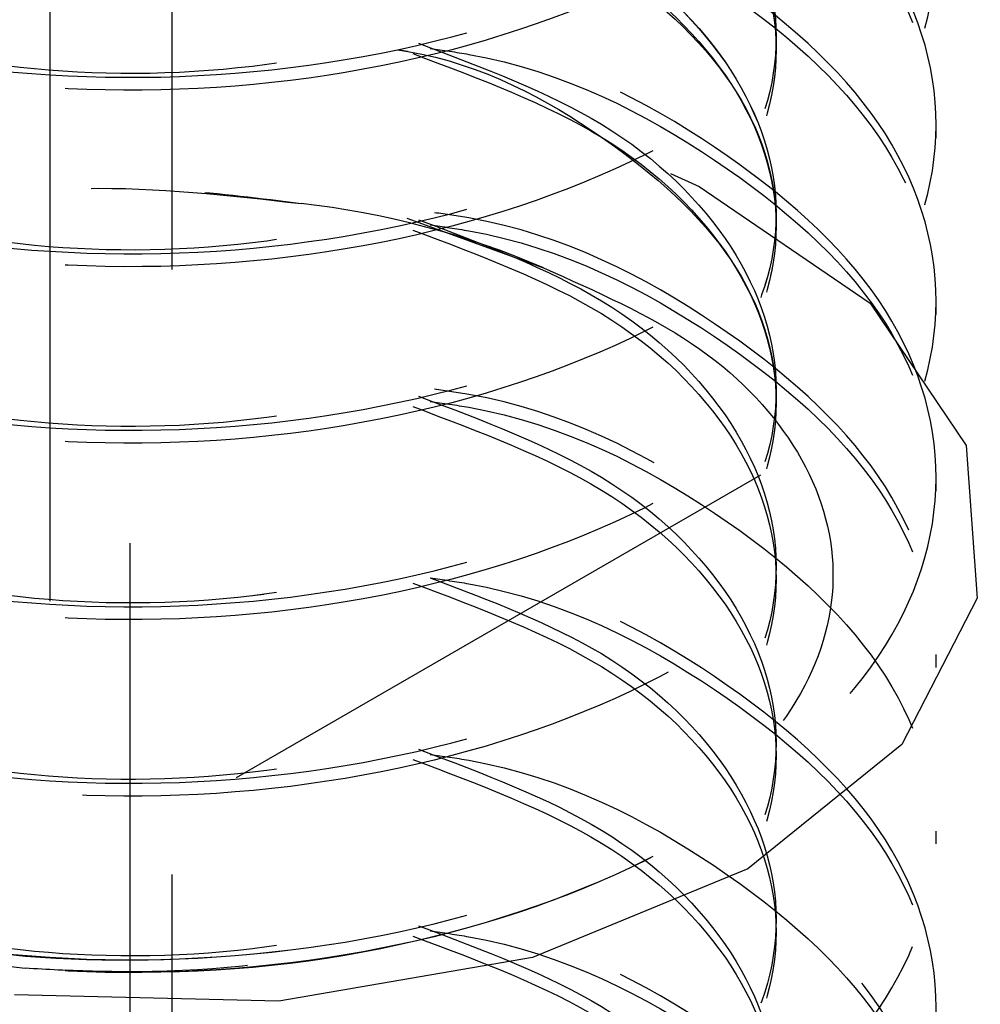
# Model space of a CAD drawing. Header units: inches. Extents: x 1907 to 2452, y -210 to -54.
# Tile 255 of 256: x 1998.579 to 1998.738, y -195.734 to -195.572. Entities that reach past the tile are written whole.
import ezdxf

# ---------------------------------------------------------------- set-up
doc = ezdxf.new("R2010")
doc.units = ezdxf.units.IN
doc.header["$LTSCALE"] = 0.5
doc.header["$MEASUREMENT"] = 0
doc.linetypes.add('HIDDEN', pattern=[0.22499999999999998, 0.15, -0.075])
doc.layers.add('SID-M-H', color=4, linetype='HIDDEN')

msp = doc.modelspace()

# ---------------------------------------------------------------- linework, layer by layer
at = {"layer": 'SID-M-H'}
for p, q in [((1998.6044867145, -196.0130170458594), (1998.6044867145, -193.9716650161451)), ((1999.394480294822, -195.247041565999), (1997.980266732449, -196.0634496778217)), ((1998.597554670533, -195.7582634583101), (1998.597554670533, -195.3499930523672)), ((1998.584296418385, -195.3678519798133), (1998.584296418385, -198.1236772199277)), ((1998.730665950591, -195.5912908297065), (1998.730665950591, -195.5891644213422)), ((1998.686808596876, -195.5971436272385), (1998.691502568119, -195.5993348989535)), ((1998.691502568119, -195.5993348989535), (1998.719759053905, -195.6185945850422)), ((1998.643229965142, -195.6045468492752), (1998.665792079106, -195.6127423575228)), ((1998.719759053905, -195.6185945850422), (1998.735651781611, -195.6421072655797)), ((1998.730665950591, -195.6204530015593), (1998.730665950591, -195.618326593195)), ((1998.735651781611, -195.6421072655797), (1998.737458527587, -195.6673249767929)), ((1998.730665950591, -195.6496151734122), (1998.730665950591, -195.6474887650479)), ((1998.737458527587, -195.6673249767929), (1998.724983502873, -195.691514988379)), ((1998.730665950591, -195.678777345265), (1998.730665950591, -195.6766509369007)), ((1998.724983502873, -195.691514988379), (1998.699578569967, -195.7120559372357)), ((1998.730665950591, -195.7079395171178), (1998.730665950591, -195.7058131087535)), ((1998.699578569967, -195.7120559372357), (1998.663996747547, -195.7267218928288)), ((1998.663996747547, -195.7267218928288), (1998.622093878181, -195.733923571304)), ((1998.622093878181, -195.733923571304), (1998.578410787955, -195.732880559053))]:
    msp.add_line(p, q, dxfattribs=at)
for centre, radius, start, end in [((1998.610139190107, -195.7418205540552), 0.1405646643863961, 66.67640157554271, 83.61584744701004), ((1998.599993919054, -195.5513563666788), 0.1782348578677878, 246.6764015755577, 263.6158474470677), ((1998.442875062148, -196.0567940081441), 0.3362235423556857, 62.60967223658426, 117.3903277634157)]:
    msp.add_arc(centre, radius, start, end, dxfattribs=at)
for points, knots in [([(1998.55029525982, -195.4576267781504), (1998.538642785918, -195.4609373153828), (1998.512678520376, -195.4683139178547), (1998.487341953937, -195.4899256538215), (1998.477366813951, -195.5162113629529), (1998.487186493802, -195.5427828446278), (1998.514973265, -195.5649642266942), (1998.556586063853, -195.5791956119), (1998.605665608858, -195.5830080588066), (1998.654747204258, -195.5755486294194), (1998.696353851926, -195.5576805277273), (1998.724163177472, -195.5318213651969), (1998.733898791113, -195.5017260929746), (1998.724237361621, -195.471341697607), (1998.696057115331, -195.4463499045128), (1998.667661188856, -195.4314809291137), (1998.649709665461, -195.4289402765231), (1998.647797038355, -195.4286695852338)], [0, 0, 0, 0, 0.0584340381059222, 0.1302038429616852, 0.201973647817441, 0.2737434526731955, 0.3455132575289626, 0.4172830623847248, 0.4890528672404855, 0.5608226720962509, 0.6325924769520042, 0.7043622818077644, 0.7761320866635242, 0.847901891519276, 0.9196716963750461, 0.9914415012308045, 1, 1, 1, 1]), ([(1998.644227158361, -195.4302500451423), (1998.647346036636, -195.4306734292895), (1998.666551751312, -195.4332805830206), (1998.696101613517, -195.4483963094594), (1998.724225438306, -195.4734895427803), (1998.733901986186, -195.5038467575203), (1998.724162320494, -195.5339493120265), (1998.696354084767, -195.5598065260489), (1998.654747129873, -195.5776751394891), (1998.605665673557, -195.5851344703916), (1998.556585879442, -195.581321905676), (1998.514973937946, -195.5670910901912), (1998.48718398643, -195.5449075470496), (1998.477376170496, -195.5183441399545), (1998.487307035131, -195.4920282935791), (1998.513508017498, -195.4699235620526), (1998.540664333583, -195.4622769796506), (1998.553471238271, -195.4586708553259)], [0, 0, 0, 0, 0.01376348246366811, 0.08475403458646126, 0.1557445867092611, 0.2267351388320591, 0.297725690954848, 0.3687162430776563, 0.4397067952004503, 0.5106973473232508, 0.5816878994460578, 0.6526784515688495, 0.7236690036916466, 0.794659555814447, 0.8656501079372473, 0.9366406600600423, 1, 1, 1, 1]), ([(1998.647086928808, -195.4306873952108), (1998.649239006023, -195.4309893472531), (1998.667440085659, -195.4335430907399), (1998.696066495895, -195.4484594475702), (1998.724234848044, -195.4734726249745), (1998.733899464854, -195.5038512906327), (1998.724162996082, -195.5339480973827), (1998.696353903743, -195.5598068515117), (1998.654747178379, -195.5776750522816), (1998.60566566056, -195.5851344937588), (1998.556585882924, -195.5813218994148), (1998.514973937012, -195.5670910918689), (1998.48718398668, -195.5449075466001), (1998.477376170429, -195.5183441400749), (1998.487307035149, -195.4920282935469), (1998.513508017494, -195.4699235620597), (1998.540664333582, -195.4622769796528), (1998.553471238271, -195.4586708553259)], [0, 0, 0, 0, 0.00955999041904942, 0.0808531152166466, 0.1521462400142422, 0.223439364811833, 0.2947324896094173, 0.3660256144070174, 0.4373187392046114, 0.5086118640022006, 0.579904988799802, 0.6511981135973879, 0.7224912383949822, 0.7937843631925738, 0.8650774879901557, 0.9363706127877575, 1, 1, 1, 1]), ([(1998.55029525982, -195.4867889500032), (1998.538642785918, -195.4900994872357), (1998.512678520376, -195.4974760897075), (1998.487341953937, -195.5190878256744), (1998.477366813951, -195.5453735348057), (1998.487186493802, -195.5719450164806), (1998.514973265, -195.594126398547), (1998.556586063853, -195.6083577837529), (1998.605665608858, -195.6121702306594), (1998.654747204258, -195.6047108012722), (1998.696353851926, -195.5868426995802), (1998.724163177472, -195.5609835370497), (1998.733898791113, -195.5308882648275), (1998.724237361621, -195.5005038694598), (1998.696057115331, -195.4755120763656), (1998.667661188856, -195.4606431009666), (1998.649709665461, -195.4581024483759), (1998.647797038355, -195.4578317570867)], [0, 0, 0, 0, 0.05843403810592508, 0.1302038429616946, 0.201973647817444, 0.2737434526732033, 0.3455132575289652, 0.4172830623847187, 0.4890528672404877, 0.5608226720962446, 0.6325924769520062, 0.704362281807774, 0.7761320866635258, 0.8479018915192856, 0.9196716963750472, 0.9914415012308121, 1, 1, 1, 1]), ([(1998.645163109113, -195.4589978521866), (1998.655870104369, -195.4630225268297), (1998.677912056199, -195.471307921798), (1998.699026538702, -195.4922008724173), (1998.706836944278, -195.5162295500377), (1998.699107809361, -195.5404348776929), (1998.677189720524, -195.5611909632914), (1998.6443730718, -195.5756740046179), (1998.605665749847, -195.5819403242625), (1998.566959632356, -195.5793197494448), (1998.534139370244, -195.5684796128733), (1998.512234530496, -195.5513777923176), (1998.504456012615, -195.5307841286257), (1998.512450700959, -195.5105261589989), (1998.530350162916, -195.4949604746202), (1998.547997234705, -195.4899841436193), (1998.55446593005, -195.4881600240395)], [0, 0, 0, 0, 0.06984989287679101, 0.1437964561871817, 0.2177430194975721, 0.2916895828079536, 0.3656361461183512, 0.4395827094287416, 0.5135292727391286, 0.5874758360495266, 0.6614223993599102, 0.7353689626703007, 0.8093155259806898, 0.8832620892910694, 0.9572086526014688, 1, 1, 1, 1]), ([(1998.647086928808, -195.4598495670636), (1998.649239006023, -195.460151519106), (1998.66744008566, -195.4627052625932), (1998.696066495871, -195.4776216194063), (1998.724234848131, -195.5026347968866), (1998.733899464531, -195.5330134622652), (1998.72416299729, -195.5631102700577), (1998.696353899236, -195.5889690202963), (1998.654747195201, -195.6068372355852), (1998.605665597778, -195.6142966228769), (1998.55658611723, -195.6104842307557), (1998.514973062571, -195.5962526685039), (1998.487187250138, -195.574071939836), (1998.477363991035, -195.547498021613), (1998.487352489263, -195.5212214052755), (1998.512442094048, -195.4997491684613), (1998.538067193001, -195.4924493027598), (1998.549391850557, -195.4892232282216)], [0, 0, 0, 0, 0.009629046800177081, 0.08143715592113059, 0.1532452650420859, 0.2250533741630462, 0.2968614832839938, 0.3686695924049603, 0.4404777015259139, 0.5122858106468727, 0.5840939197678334, 0.6559020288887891, 0.7277101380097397, 0.7995182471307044, 0.8713263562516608, 0.943134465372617, 1, 1, 1, 1]), ([(1998.647086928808, -195.4598495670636), (1998.649239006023, -195.4601515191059), (1998.667440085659, -195.4627052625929), (1998.69606649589, -195.4776216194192), (1998.724234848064, -195.5026347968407), (1998.733899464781, -195.533013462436), (1998.724162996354, -195.5631102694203), (1998.69635390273, -195.5889690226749), (1998.65474718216, -195.6068372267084), (1998.605665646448, -195.6142966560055), (1998.556585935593, -195.6104841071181), (1998.514973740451, -195.5962531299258), (1998.487184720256, -195.5740702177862), (1998.477373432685, -195.5475044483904), (1998.487317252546, -195.5211974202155), (1998.51325766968, -195.4992420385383), (1998.540053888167, -195.4916770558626), (1998.55251170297, -195.4881600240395)], [0, 0, 0, 0, 0.009576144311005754, 0.0809897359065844, 0.1524033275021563, 0.2238169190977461, 0.2952305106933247, 0.3666441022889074, 0.4380576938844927, 0.5094712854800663, 0.5808848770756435, 0.6522984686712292, 0.7237120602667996, 0.795125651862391, 0.866539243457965, 0.9379528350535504, 1, 1, 1, 1]), ([(1998.641682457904, -195.4600610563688), (1998.642253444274, -195.4601515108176), (1998.655429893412, -195.4622388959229), (1998.676914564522, -195.4740558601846), (1998.699180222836, -195.4940471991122), (1998.70682244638, -195.5184616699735), (1998.699012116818, -195.5424185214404), (1998.678412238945, -195.5629598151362), (1998.657092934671, -195.5710144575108), (1998.647086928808, -195.574794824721)], [0, 0, 0, 0, 0.007638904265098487, 0.1762802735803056, 0.3449216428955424, 0.5135630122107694, 0.6822043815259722, 0.8508457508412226, 1, 1, 1, 1]), ([(1998.644227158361, -195.4607098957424), (1998.655276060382, -195.4648534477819), (1998.6776703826, -195.4732517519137), (1998.699027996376, -195.494312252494), (1998.706863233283, -195.5183906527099), (1998.699001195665, -195.542437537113), (1998.678414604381, -195.5629556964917), (1998.657093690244, -195.5710131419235), (1998.647086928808, -195.574794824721)], [0, 0, 0, 0, 0.1662363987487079, 0.3369340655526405, 0.5076317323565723, 0.6783293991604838, 0.8490270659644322, 1, 1, 1, 1]), ([(1998.55029525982, -195.515951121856), (1998.538642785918, -195.5192616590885), (1998.512678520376, -195.5266382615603), (1998.487341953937, -195.5482499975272), (1998.477366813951, -195.5745357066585), (1998.487186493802, -195.6011071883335), (1998.514973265, -195.6232885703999), (1998.556586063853, -195.6375199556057), (1998.605665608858, -195.6413324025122), (1998.654747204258, -195.633872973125), (1998.696353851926, -195.616004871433), (1998.724163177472, -195.5901457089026), (1998.733898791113, -195.5600504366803), (1998.724237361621, -195.5296660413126), (1998.696057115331, -195.5046742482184), (1998.667661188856, -195.4898052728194), (1998.649709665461, -195.4872646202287), (1998.647797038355, -195.4869939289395)], [0, 0, 0, 0, 0.05843403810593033, 0.1302038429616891, 0.2019736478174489, 0.2737434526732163, 0.3455132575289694, 0.4172830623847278, 0.4890528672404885, 0.5608226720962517, 0.6325924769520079, 0.704362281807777, 0.7761320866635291, 0.8479018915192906, 0.919671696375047, 0.9914415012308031, 1, 1, 1, 1]), ([(1998.645163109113, -195.4881600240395), (1998.655870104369, -195.4921846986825), (1998.677912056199, -195.5004700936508), (1998.699026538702, -195.5213630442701), (1998.706836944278, -195.5453917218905), (1998.699107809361, -195.5695970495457), (1998.677189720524, -195.5903531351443), (1998.6443730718, -195.6048361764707), (1998.605665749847, -195.6111024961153), (1998.566959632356, -195.6084819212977), (1998.534139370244, -195.5976417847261), (1998.512234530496, -195.5805399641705), (1998.504456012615, -195.5599463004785), (1998.512450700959, -195.5396883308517), (1998.530350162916, -195.524122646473), (1998.547997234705, -195.5191463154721), (1998.55446593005, -195.5173221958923)], [0, 0, 0, 0, 0.06984989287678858, 0.1437964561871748, 0.2177430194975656, 0.2916895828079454, 0.3656361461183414, 0.4395827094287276, 0.5135292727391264, 0.5874758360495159, 0.6614223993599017, 0.7353689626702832, 0.8093155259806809, 0.8832620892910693, 0.9572086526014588, 1, 1, 1, 1]), ([(1998.647086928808, -195.4890117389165), (1998.649239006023, -195.4893136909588), (1998.66744008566, -195.491867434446), (1998.696066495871, -195.5067837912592), (1998.724234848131, -195.5317969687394), (1998.73389946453, -195.562175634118), (1998.72416299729, -195.5922724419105), (1998.696353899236, -195.6181311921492), (1998.654747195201, -195.635999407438), (1998.605665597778, -195.6434587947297), (1998.55658611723, -195.6396464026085), (1998.514973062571, -195.6254148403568), (1998.487187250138, -195.6032341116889), (1998.477363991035, -195.5766601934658), (1998.487352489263, -195.5503835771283), (1998.512442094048, -195.5289113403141), (1998.538067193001, -195.5216114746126), (1998.549391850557, -195.5183854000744)], [0, 0, 0, 0, 0.009629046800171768, 0.08143715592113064, 0.1532452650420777, 0.2250533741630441, 0.2968614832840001, 0.3686695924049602, 0.4404777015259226, 0.512285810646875, 0.5840939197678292, 0.655902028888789, 0.7277101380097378, 0.7995182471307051, 0.8713263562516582, 0.9431344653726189, 1, 1, 1, 1]), ([(1998.647086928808, -195.4890117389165), (1998.649239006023, -195.4893136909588), (1998.667440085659, -195.4918674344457), (1998.69606649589, -195.5067837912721), (1998.724234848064, -195.5317969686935), (1998.733899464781, -195.5621756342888), (1998.724162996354, -195.5922724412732), (1998.69635390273, -195.6181311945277), (1998.65474718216, -195.6359993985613), (1998.605665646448, -195.6434588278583), (1998.556585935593, -195.6396462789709), (1998.514973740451, -195.6254153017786), (1998.487184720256, -195.603232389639), (1998.477373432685, -195.5766666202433), (1998.487317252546, -195.5503595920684), (1998.51325766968, -195.5284042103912), (1998.540053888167, -195.5208392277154), (1998.55251170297, -195.5173221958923)], [0, 0, 0, 0, 0.009576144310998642, 0.08098973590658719, 0.1524033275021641, 0.2238169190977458, 0.2952305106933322, 0.3666441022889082, 0.4380576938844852, 0.5094712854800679, 0.5808848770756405, 0.6522984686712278, 0.7237120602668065, 0.7951256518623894, 0.8665392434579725, 0.937952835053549, 1, 1, 1, 1]), ([(1998.641682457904, -195.4892232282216), (1998.642253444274, -195.4893136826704), (1998.655429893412, -195.4914010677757), (1998.676914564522, -195.5032180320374), (1998.699180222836, -195.523209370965), (1998.70682244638, -195.5476238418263), (1998.699012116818, -195.5715806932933), (1998.678412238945, -195.592121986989), (1998.657092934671, -195.6001766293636), (1998.647086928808, -195.6039569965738)], [0, 0, 0, 0, 0.007638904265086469, 0.1762802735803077, 0.3449216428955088, 0.5135630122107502, 0.682204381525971, 0.8508457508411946, 1, 1, 1, 1]), ([(1998.644227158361, -195.4898720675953), (1998.655276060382, -195.4940156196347), (1998.6776703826, -195.5024139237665), (1998.699027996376, -195.5234744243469), (1998.706863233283, -195.5475528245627), (1998.699001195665, -195.5715997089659), (1998.678414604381, -195.5921178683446), (1998.657093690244, -195.6001753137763), (1998.647086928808, -195.6039569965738)], [0, 0, 0, 0, 0.1662363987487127, 0.3369340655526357, 0.5076317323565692, 0.6783293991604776, 0.8490270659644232, 1, 1, 1, 1]), ([(1998.55029525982, -195.5451132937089), (1998.538642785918, -195.5484238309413), (1998.512678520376, -195.5558004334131), (1998.487341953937, -195.57741216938), (1998.477366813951, -195.6036978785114), (1998.487186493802, -195.6302693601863), (1998.514973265, -195.6524507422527), (1998.556586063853, -195.6666821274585), (1998.605665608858, -195.6704945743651), (1998.654747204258, -195.6630351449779), (1998.696353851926, -195.6451670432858), (1998.724163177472, -195.6193078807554), (1998.733898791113, -195.5892126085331), (1998.724237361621, -195.5588282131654), (1998.696057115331, -195.5338364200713), (1998.667661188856, -195.5189674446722), (1998.649709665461, -195.5164267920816), (1998.647797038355, -195.5161561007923)], [0, 0, 0, 0, 0.05843403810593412, 0.1302038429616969, 0.2019736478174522, 0.2737434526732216, 0.3455132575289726, 0.4172830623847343, 0.4890528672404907, 0.5608226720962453, 0.6325924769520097, 0.7043622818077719, 0.7761320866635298, 0.8479018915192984, 0.9196716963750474, 0.9914415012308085, 1, 1, 1, 1]), ([(1998.647086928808, -195.5181739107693), (1998.649239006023, -195.5184758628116), (1998.667440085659, -195.5210296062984), (1998.696066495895, -195.5359459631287), (1998.724234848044, -195.560959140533), (1998.733899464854, -195.5913378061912), (1998.724162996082, -195.6214346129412), (1998.696353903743, -195.6472933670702), (1998.654747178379, -195.6651615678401), (1998.60566566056, -195.6726210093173), (1998.556585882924, -195.6688084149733), (1998.514973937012, -195.6545776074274), (1998.48718398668, -195.6323940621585), (1998.477376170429, -195.6058306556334), (1998.487307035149, -195.5795148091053), (1998.513508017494, -195.5574100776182), (1998.540664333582, -195.5497634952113), (1998.553471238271, -195.5461573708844)], [0, 0, 0, 0, 0.00955999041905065, 0.08085311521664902, 0.1521462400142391, 0.2234393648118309, 0.2947324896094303, 0.3660256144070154, 0.4373187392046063, 0.5086118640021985, 0.5799049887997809, 0.6511981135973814, 0.7224912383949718, 0.7937843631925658, 0.8650774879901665, 0.9363706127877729, 1, 1, 1, 1]), ([(1998.645163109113, -195.5173221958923), (1998.655870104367, -195.5213468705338), (1998.677912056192, -195.5296322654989), (1998.699026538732, -195.5505252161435), (1998.706836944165, -195.5745538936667), (1998.699107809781, -195.5987592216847), (1998.677189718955, -195.619515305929), (1998.644373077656, -195.6339983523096), (1998.605665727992, -195.6402646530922), (1998.566959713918, -195.6376441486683), (1998.534139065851, -195.6268037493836), (1998.512235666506, -195.6097029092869), (1998.504451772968, -195.5891055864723), (1998.512466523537, -195.5688612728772), (1998.530086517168, -195.5534400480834), (1998.547359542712, -195.5485437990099), (1998.553471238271, -195.5468113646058)], [0, 0, 0, 0, 0.07001090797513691, 0.1441279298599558, 0.2182449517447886, 0.2923619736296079, 0.3664789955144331, 0.4405960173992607, 0.5147130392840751, 0.588830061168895, 0.662947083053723, 0.7370641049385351, 0.8111811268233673, 0.8852981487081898, 0.9594151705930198, 0.9999999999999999, 0.9999999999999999, 0.9999999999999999, 0.9999999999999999]), ([(1998.645163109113, -195.5173221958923), (1998.655870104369, -195.5213468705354), (1998.677912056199, -195.5296322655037), (1998.699026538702, -195.550525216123), (1998.706836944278, -195.5745538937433), (1998.699107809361, -195.5987592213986), (1998.677189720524, -195.6195153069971), (1998.6443730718, -195.6339983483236), (1998.605665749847, -195.6402646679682), (1998.566959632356, -195.6376440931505), (1998.534139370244, -195.626803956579), (1998.512234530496, -195.6097021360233), (1998.504456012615, -195.5891084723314), (1998.512450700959, -195.5688505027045), (1998.530350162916, -195.5532848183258), (1998.547997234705, -195.5483084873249), (1998.55446593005, -195.5464843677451)], [0, 0, 0, 0, 0.06984989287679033, 0.1437964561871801, 0.2177430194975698, 0.2916895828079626, 0.3656361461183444, 0.4395827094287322, 0.5135292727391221, 0.587475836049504, 0.6614223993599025, 0.7353689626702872, 0.8093155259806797, 0.8832620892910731, 0.9572086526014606, 1, 1, 1, 1]), ([(1998.641682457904, -195.5183854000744), (1998.642253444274, -195.5184758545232), (1998.655429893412, -195.5205632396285), (1998.676914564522, -195.5323802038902), (1998.699180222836, -195.5523715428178), (1998.70682244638, -195.5767860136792), (1998.699012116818, -195.6007428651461), (1998.678412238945, -195.6212841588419), (1998.657092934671, -195.6293388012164), (1998.647086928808, -195.6331191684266)], [0, 0, 0, 0, 0.007638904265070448, 0.1762802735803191, 0.344921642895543, 0.5135630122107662, 0.6822043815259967, 0.8508457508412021, 1, 1, 1, 1]), ([(1998.644227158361, -195.5190342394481), (1998.655276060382, -195.5231777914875), (1998.6776703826, -195.5315760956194), (1998.699027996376, -195.5526365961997), (1998.706863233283, -195.5767149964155), (1998.699001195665, -195.6007618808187), (1998.678414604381, -195.6212800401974), (1998.657093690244, -195.6293374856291), (1998.647086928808, -195.6331191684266)], [0, 0, 0, 0, 0.1662363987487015, 0.3369340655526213, 0.5076317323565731, 0.6783293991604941, 0.8490270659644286, 1, 1, 1, 1]), ([(1998.55029525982, -195.5742754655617), (1998.538642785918, -195.5775860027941), (1998.512678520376, -195.584962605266), (1998.487341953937, -195.6065743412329), (1998.477366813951, -195.6328600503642), (1998.487186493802, -195.6594315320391), (1998.514973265, -195.6816129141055), (1998.556586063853, -195.6958442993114), (1998.605665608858, -195.6996567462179), (1998.654747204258, -195.6921973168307), (1998.696353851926, -195.6743292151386), (1998.724163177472, -195.6484700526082), (1998.733898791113, -195.6183747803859), (1998.724237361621, -195.5879903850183), (1998.696057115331, -195.5629985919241), (1998.667661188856, -195.548129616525), (1998.649709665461, -195.5455889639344), (1998.647797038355, -195.5453182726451)], [0, 0, 0, 0, 0.05843403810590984, 0.1302038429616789, 0.2019736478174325, 0.2737434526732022, 0.3455132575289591, 0.4172830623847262, 0.4890528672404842, 0.5608226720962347, 0.6325924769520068, 0.7043622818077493, 0.7761320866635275, 0.8479018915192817, 0.919671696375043, 0.9914415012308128, 1, 1, 1, 1]), ([(1998.644227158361, -195.5468987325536), (1998.647346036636, -195.5473221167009), (1998.666551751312, -195.5499292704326), (1998.696101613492, -195.5650449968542), (1998.724225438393, -195.5901382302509), (1998.733901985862, -195.6204954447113), (1998.724162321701, -195.6505980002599), (1998.696354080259, -195.676455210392), (1998.654747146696, -195.6943238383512), (1998.605665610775, -195.7017831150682), (1998.556586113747, -195.6979707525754), (1998.514973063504, -195.6837391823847), (1998.487187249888, -195.661558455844), (1998.477363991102, -195.634984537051), (1998.487352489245, -195.6087079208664), (1998.512442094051, -195.5872356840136), (1998.538067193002, -195.5799358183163), (1998.549391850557, -195.5767097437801)], [0, 0, 0, 0, 0.01386247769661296, 0.0853636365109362, 0.156864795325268, 0.2283659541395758, 0.2998671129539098, 0.371368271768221, 0.4428694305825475, 0.5143705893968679, 0.5858717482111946, 0.6573729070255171, 0.7288740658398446, 0.8003752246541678, 0.8718763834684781, 0.9433775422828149, 1, 1, 1, 1]), ([(1998.644227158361, -195.5468987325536), (1998.647346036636, -195.5473221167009), (1998.666551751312, -195.5499292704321), (1998.696101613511, -195.565044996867), (1998.724225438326, -195.5901382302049), (1998.733901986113, -195.6204954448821), (1998.724162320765, -195.6505979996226), (1998.696354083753, -195.6764552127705), (1998.654747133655, -195.6943238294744), (1998.605665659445, -195.7017831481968), (1998.55658593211, -195.6979706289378), (1998.514973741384, -195.6837396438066), (1998.487184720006, -195.6615567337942), (1998.477373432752, -195.6349909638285), (1998.487317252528, -195.6086839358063), (1998.513257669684, -195.58672855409), (1998.540053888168, -195.5791635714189), (1998.55251170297, -195.575646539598)], [0, 0, 0, 0, 0.01378664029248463, 0.08489663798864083, 0.1560066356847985, 0.2271166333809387, 0.298226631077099, 0.3693366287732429, 0.4404466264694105, 0.511556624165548, 0.5826666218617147, 0.653776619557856, 0.7248866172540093, 0.7959966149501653, 0.867106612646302, 0.9382166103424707, 1, 1, 1, 1]), ([(1998.645163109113, -195.5464843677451), (1998.655870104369, -195.5505090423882), (1998.677912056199, -195.5587944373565), (1998.699026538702, -195.5796873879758), (1998.706836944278, -195.6037160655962), (1998.699107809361, -195.6279213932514), (1998.677189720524, -195.6486774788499), (1998.6443730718, -195.6631605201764), (1998.605665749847, -195.669426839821), (1998.566959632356, -195.6668062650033), (1998.534139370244, -195.6559661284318), (1998.512234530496, -195.6388643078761), (1998.504456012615, -195.6182706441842), (1998.512450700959, -195.5980126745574), (1998.530350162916, -195.5824469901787), (1998.547997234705, -195.5774706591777), (1998.55446593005, -195.575646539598)], [0, 0, 0, 0, 0.06984989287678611, 0.143796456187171, 0.2177430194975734, 0.2916895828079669, 0.3656361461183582, 0.4395827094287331, 0.5135292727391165, 0.5874758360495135, 0.6614223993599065, 0.7353689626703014, 0.8093155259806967, 0.8832620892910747, 0.9572086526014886, 1, 1, 1, 1]), ([(1998.647086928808, -195.5473360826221), (1998.657093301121, -195.5511172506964), (1998.678413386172, -195.5591735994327), (1998.699006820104, -195.5797008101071), (1998.70684222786, -195.6037124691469), (1998.699106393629, -195.6279223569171), (1998.677190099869, -195.6486772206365), (1998.644372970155, -195.6631605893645), (1998.605665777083, -195.6694268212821), (1998.566959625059, -195.6668062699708), (1998.5341393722, -195.6559661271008), (1998.512234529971, -195.6388643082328), (1998.504456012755, -195.6182706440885), (1998.512450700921, -195.5980126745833), (1998.530350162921, -195.5824469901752), (1998.547997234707, -195.5774706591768), (1998.55446593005, -195.575646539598)], [0, 0, 0, 0, 0.06569398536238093, 0.1399709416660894, 0.2142478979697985, 0.2885248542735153, 0.3628018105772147, 0.4370787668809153, 0.511355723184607, 0.5856326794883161, 0.6599096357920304, 0.7341865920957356, 0.8084635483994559, 0.8827405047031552, 0.9570174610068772, 1, 1, 1, 1]), ([(1998.641682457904, -195.5475475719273), (1998.642253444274, -195.5476380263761), (1998.655429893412, -195.5497254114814), (1998.676914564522, -195.561542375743), (1998.699180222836, -195.5815337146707), (1998.70682244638, -195.605948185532), (1998.699012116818, -195.6299050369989), (1998.678412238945, -195.6504463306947), (1998.657092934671, -195.6585009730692), (1998.647086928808, -195.6622813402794)], [0, 0, 0, 0, 0.007638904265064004, 0.1762802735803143, 0.3449216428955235, 0.5135630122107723, 0.6822043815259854, 0.8508457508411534, 1, 1, 1, 1]), ([(1998.644227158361, -195.5481964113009), (1998.655276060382, -195.5523399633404), (1998.6776703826, -195.5607382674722), (1998.699027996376, -195.5817987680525), (1998.706863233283, -195.6058771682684), (1998.699001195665, -195.6299240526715), (1998.678414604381, -195.6504422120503), (1998.657093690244, -195.6584996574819), (1998.647086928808, -195.6622813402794)], [0, 0, 0, 0, 0.1662363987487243, 0.3369340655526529, 0.5076317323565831, 0.6783293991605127, 0.849027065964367, 1, 1, 1, 1]), ([(1998.55029525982, -195.6034376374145), (1998.538642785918, -195.606748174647), (1998.512678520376, -195.6141247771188), (1998.487341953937, -195.6357365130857), (1998.477366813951, -195.662022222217), (1998.487186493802, -195.688593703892), (1998.514973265, -195.7107750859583), (1998.556586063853, -195.7250064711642), (1998.605665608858, -195.7288189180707), (1998.654747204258, -195.7213594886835), (1998.696353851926, -195.7034913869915), (1998.724163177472, -195.677632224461), (1998.733898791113, -195.6475369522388), (1998.724237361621, -195.6171525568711), (1998.696057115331, -195.5921607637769), (1998.667661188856, -195.5772917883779), (1998.649709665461, -195.5747511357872), (1998.647797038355, -195.574480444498)], [0, 0, 0, 0, 0.05843403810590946, 0.1302038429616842, 0.2019736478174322, 0.2737434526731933, 0.3455132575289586, 0.4172830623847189, 0.4890528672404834, 0.5608226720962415, 0.6325924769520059, 0.7043622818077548, 0.7761320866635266, 0.8479018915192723, 0.9196716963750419, 0.991441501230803, 1, 1, 1, 1]), ([(1998.529426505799, -195.7150264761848), (1998.541120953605, -195.7187375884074), (1998.56438469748, -195.7261200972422), (1998.608501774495, -195.7283124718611), (1998.654720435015, -195.7213853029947), (1998.696361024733, -195.7034844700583), (1998.724161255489, -195.6776340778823), (1998.733899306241, -195.6475364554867), (1998.724237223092, -195.617152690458), (1998.696057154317, -195.5921607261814), (1998.667661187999, -195.5772917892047), (1998.649709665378, -195.5747511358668), (1998.647797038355, -195.574480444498)], [0, 0, 0, 0, 0.09568219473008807, 0.1903404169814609, 0.3040686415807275, 0.4177968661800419, 0.5315250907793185, 0.6452533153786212, 0.758981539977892, 0.8727097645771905, 0.9864379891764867, 1, 1, 1, 1]), ([(1998.647086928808, -195.576498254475), (1998.649239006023, -195.5768002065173), (1998.66744008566, -195.5793539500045), (1998.696066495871, -195.5942703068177), (1998.724234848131, -195.6192834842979), (1998.733899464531, -195.6496621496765), (1998.72416299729, -195.679758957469), (1998.696353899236, -195.7056177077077), (1998.654747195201, -195.7234859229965), (1998.605665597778, -195.7309453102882), (1998.55658611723, -195.727132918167), (1998.514973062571, -195.7129013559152), (1998.487187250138, -195.6907206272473), (1998.477363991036, -195.6641467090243), (1998.487352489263, -195.6378700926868), (1998.512442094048, -195.6163978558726), (1998.538067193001, -195.6090979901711), (1998.549391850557, -195.6058719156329)], [0, 0, 0, 0, 0.009629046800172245, 0.08143715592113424, 0.1532452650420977, 0.2250533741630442, 0.2968614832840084, 0.3686695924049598, 0.4404777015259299, 0.512285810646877, 0.5840939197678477, 0.6559020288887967, 0.7277101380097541, 0.799518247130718, 0.8713263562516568, 0.9431344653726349, 1, 1, 1, 1]), ([(1998.645163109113, -195.575646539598), (1998.655870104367, -195.5796712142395), (1998.677912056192, -195.5879566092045), (1998.699026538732, -195.6088495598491), (1998.706836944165, -195.6328782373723), (1998.699107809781, -195.6570835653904), (1998.677189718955, -195.6778396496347), (1998.644373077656, -195.6923226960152), (1998.605665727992, -195.6985889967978), (1998.566959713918, -195.695968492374), (1998.534139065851, -195.6851280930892), (1998.512235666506, -195.6680272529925), (1998.504451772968, -195.6474299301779), (1998.512466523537, -195.6271856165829), (1998.530086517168, -195.6117643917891), (1998.547359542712, -195.6068681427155), (1998.553471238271, -195.6051357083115)], [0, 0, 0, 0, 0.07001090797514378, 0.1441279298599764, 0.2182449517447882, 0.2923619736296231, 0.3664789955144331, 0.440596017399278, 0.5147130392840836, 0.5888300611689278, 0.6629470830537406, 0.7370641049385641, 0.8111811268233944, 0.885298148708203, 0.9594151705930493, 1, 1, 1, 1]), ([(1998.645163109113, -195.575646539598), (1998.655870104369, -195.579671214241), (1998.677912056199, -195.5879566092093), (1998.699026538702, -195.6088495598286), (1998.706836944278, -195.632878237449), (1998.699107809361, -195.6570835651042), (1998.677189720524, -195.6778396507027), (1998.6443730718, -195.6923226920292), (1998.605665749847, -195.6985890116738), (1998.566959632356, -195.6959684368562), (1998.534139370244, -195.6851283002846), (1998.512234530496, -195.668026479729), (1998.504456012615, -195.647432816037), (1998.512450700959, -195.6271748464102), (1998.530350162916, -195.6116091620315), (1998.547997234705, -195.6066328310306), (1998.55446593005, -195.6048087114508)], [0, 0, 0, 0, 0.06984989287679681, 0.1437964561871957, 0.2177430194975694, 0.2916895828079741, 0.3656361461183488, 0.4395827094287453, 0.513529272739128, 0.5874758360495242, 0.6614223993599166, 0.735368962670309, 0.8093155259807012, 0.8832620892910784, 0.9572086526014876, 1, 1, 1, 1]), ([(1998.647086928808, -195.576498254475), (1998.649239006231, -195.5768002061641), (1998.667440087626, -195.5793539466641), (1998.696066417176, -195.5942704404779), (1998.724235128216, -195.6192830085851), (1998.733898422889, -195.6496639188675), (1998.724166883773, -195.679752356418), (1998.696339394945, -195.7056423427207), (1998.654801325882, -195.7233939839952), (1998.61326903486, -195.730039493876), (1998.588653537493, -195.7288839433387), (1998.580175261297, -195.7284859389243)], [0, 0, 0, 0, 0.01750694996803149, 0.148064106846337, 0.2786212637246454, 0.4091784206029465, 0.5397355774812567, 0.6702927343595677, 0.8008498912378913, 0.9314070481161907, 1, 1, 1, 1]), ([(1998.641682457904, -195.5767097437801), (1998.642253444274, -195.5768001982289), (1998.655429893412, -195.5788875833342), (1998.676914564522, -195.5907045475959), (1998.699180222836, -195.6106958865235), (1998.70682244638, -195.6351103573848), (1998.699012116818, -195.6590672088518), (1998.678412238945, -195.6796085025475), (1998.657092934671, -195.6876631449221), (1998.647086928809, -195.6914435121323)], [0, 0, 0, 0, 0.007638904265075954, 0.1762802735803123, 0.3449216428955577, 0.5135630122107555, 0.682204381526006, 0.8508457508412, 1, 1, 1, 1]), ([(1998.644227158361, -195.5773585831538), (1998.655276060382, -195.5815021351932), (1998.6776703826, -195.589900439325), (1998.699027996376, -195.6109609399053), (1998.706863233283, -195.6350393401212), (1998.699001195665, -195.6590862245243), (1998.678414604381, -195.6796043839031), (1998.657093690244, -195.6876618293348), (1998.647086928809, -195.6914435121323)], [0, 0, 0, 0, 0.1662363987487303, 0.3369340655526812, 0.5076317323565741, 0.678329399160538, 0.8490270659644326, 1, 1, 1, 1]), ([(1998.529426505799, -195.7150264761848), (1998.521982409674, -195.7105370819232), (1998.504848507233, -195.7002039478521), (1998.490158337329, -195.6792811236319), (1998.487616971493, -195.6554898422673), (1998.499226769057, -195.63333585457), (1998.522655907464, -195.6152453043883), (1998.55397121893, -195.6033579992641), (1998.590273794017, -195.5980934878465), (1998.613872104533, -195.6007754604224), (1998.62576914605, -195.6021275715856)], [0, 0, 0, 0, 0.1068572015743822, 0.2459507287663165, 0.3794913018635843, 0.5124339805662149, 0.6373666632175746, 0.7623894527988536, 0.880209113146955, 1, 1, 1, 1]), ([(1998.560633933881, -195.6943229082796), (1998.551939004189, -195.6919387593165), (1998.531974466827, -195.6864644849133), (1998.512365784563, -195.6699870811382), (1998.504479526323, -195.6496544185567), (1998.512225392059, -195.629086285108), (1998.534152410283, -195.6119570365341), (1998.566916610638, -195.6012010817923), (1998.599669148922, -195.5987347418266), (1998.61908269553, -195.6012583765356), (1998.625769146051, -195.6021275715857)], [0, 0, 0, 0, 0.1057348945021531, 0.2427792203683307, 0.3798235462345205, 0.5168678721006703, 0.6539121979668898, 0.7909565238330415, 0.9280008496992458, 1, 1, 1, 1]), ([(1998.58844930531, -195.7547814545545), (1998.594166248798, -195.7553758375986), (1998.615767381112, -195.7576216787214), (1998.654883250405, -195.7500690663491), (1998.696317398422, -195.732774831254), (1998.724172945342, -195.7067619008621), (1998.733896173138, -195.6767078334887), (1998.724238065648, -195.6463123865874), (1998.696056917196, -195.621323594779), (1998.667661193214, -195.6064539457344), (1998.64970966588, -195.6039133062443), (1998.647797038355, -195.6036426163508)], [0, 0, 0, 0, 0.04812224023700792, 0.1818270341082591, 0.3155318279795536, 0.4492366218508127, 0.582941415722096, 0.7166462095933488, 0.8503510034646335, 0.9840557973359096, 1, 1, 1, 1]), ([(1998.645163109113, -195.6048087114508), (1998.655870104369, -195.6088333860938), (1998.677912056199, -195.6171187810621), (1998.699026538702, -195.6380117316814), (1998.706836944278, -195.6620404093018), (1998.699107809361, -195.686245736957), (1998.677189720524, -195.7070018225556), (1998.6443730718, -195.721484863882), (1998.605665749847, -195.7277511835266), (1998.566959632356, -195.725130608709), (1998.534139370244, -195.7142904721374), (1998.512234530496, -195.6971886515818), (1998.504456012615, -195.6765949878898), (1998.512450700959, -195.656337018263), (1998.530350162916, -195.6407713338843), (1998.547997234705, -195.6357950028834), (1998.55446593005, -195.6339708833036)], [0, 0, 0, 0, 0.06984989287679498, 0.1437964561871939, 0.2177430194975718, 0.291689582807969, 0.3656361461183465, 0.4395827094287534, 0.5135292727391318, 0.5874758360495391, 0.6614223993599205, 0.7353689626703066, 0.8093155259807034, 0.8832620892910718, 0.9572086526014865, 1, 1, 1, 1]), ([(1998.647086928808, -195.6056604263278), (1998.649239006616, -195.6059623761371), (1998.667440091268, -195.6085161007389), (1998.696066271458, -195.6234333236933), (1998.724235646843, -195.6484426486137), (1998.733896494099, -195.6788355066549), (1998.724174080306, -195.7088793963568), (1998.696312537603, -195.7349356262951), (1998.654901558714, -195.7520668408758), (1998.618132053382, -195.7596034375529), (1998.598816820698, -195.7577660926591), (1998.595405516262, -195.7574415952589)], [0, 0, 0, 0, 0.01824760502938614, 0.1543281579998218, 0.2904087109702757, 0.4264892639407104, 0.5625698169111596, 0.6986503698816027, 0.8347309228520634, 0.9708114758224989, 1, 1, 1, 1]), ([(1998.644227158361, -195.6065207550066), (1998.655276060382, -195.610664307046), (1998.6776703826, -195.6190626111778), (1998.699027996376, -195.6401231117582), (1998.706863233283, -195.664201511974), (1998.699001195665, -195.6882483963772), (1998.678414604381, -195.7087665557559), (1998.657093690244, -195.7168240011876), (1998.647086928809, -195.7206056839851)], [0, 0, 0, 0, 0.166236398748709, 0.3369340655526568, 0.5076317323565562, 0.6783293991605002, 0.8490270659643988, 1, 1, 1, 1]), ([(1998.665792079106, -195.6127423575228), (1998.67449159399, -195.6166190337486), (1998.692126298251, -195.6244774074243), (1998.708889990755, -195.6419228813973), (1998.715502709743, -195.6617359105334), (1998.710662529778, -195.6825119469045), (1998.694119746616, -195.7017661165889), (1998.666611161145, -195.717386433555), (1998.63121255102, -195.7274245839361), (1998.600726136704, -195.7296643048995), (1998.583839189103, -195.7286960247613), (1998.580175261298, -195.7284859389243)], [0, 0, 0, 0, 0.1087284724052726, 0.2204024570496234, 0.3356425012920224, 0.4523916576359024, 0.5763203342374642, 0.700179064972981, 0.8307026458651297, 0.9632678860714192, 1, 1, 1, 1]), ([(1998.647086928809, -195.7789300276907), (1998.6492390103, -195.7786280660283), (1998.667440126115, -195.7760742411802), (1998.696064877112, -195.761161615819), (1998.724240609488, -195.7361318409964), (1998.733878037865, -195.7058143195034), (1998.724242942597, -195.6754895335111), (1998.696055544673, -195.6504815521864), (1998.667661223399, -195.6356162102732), (1998.649709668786, -195.6330754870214), (1998.647797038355, -195.6328047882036)], [0, 0, 0, 0, 0.02144359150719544, 0.1813580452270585, 0.3412724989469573, 0.5011869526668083, 0.6611014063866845, 0.8210158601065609, 0.9809303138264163, 0.9999999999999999, 0.9999999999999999, 0.9999999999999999, 0.9999999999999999]), ([(1998.645163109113, -195.6339708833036), (1998.655870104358, -195.6379955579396), (1998.677912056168, -195.6462809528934), (1998.699026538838, -195.6671739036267), (1998.70683694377, -195.6912025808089), (1998.699107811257, -195.7154079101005), (1998.677189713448, -195.7361639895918), (1998.644373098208, -195.7506470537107), (1998.605665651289, -195.7569132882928), (1998.566960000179, -195.7542930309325), (1998.534137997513, -195.7434517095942), (1998.512239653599, -195.7263543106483), (1998.504436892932, -195.7057441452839), (1998.512522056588, -195.6855477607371), (1998.529240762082, -195.6705816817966), (1998.545318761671, -195.6659406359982), (1998.55029525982, -195.6645041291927)], [0, 0, 0, 0, 0.07053002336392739, 0.1451966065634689, 0.2198631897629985, 0.294529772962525, 0.3691963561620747, 0.4438629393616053, 0.5185295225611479, 0.5931961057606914, 0.6678626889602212, 0.7425292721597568, 0.8171958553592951, 0.8918624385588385, 0.9665290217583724, 0.9999999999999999, 0.9999999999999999, 0.9999999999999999, 0.9999999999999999]), ([(1998.647086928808, -195.6348225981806), (1998.649239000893, -195.6351245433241), (1998.667440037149, -195.6376782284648), (1998.696068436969, -195.6525972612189), (1998.724227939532, -195.6775985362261), (1998.73392515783, -195.7080210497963), (1998.724067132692, -195.7379543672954), (1998.696865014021, -195.7642748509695), (1998.668329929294, -195.7746420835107), (1998.654183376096, -195.7797817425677)], [0, 0, 0, 0, 0.02192056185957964, 0.1853919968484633, 0.3488634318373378, 0.5123348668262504, 0.6758063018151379, 0.8392777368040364, 1, 1, 1, 1]), ([(1998.644227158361, -195.6356829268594), (1998.655276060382, -195.6398264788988), (1998.6776703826, -195.6482247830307), (1998.699027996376, -195.669285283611), (1998.706863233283, -195.6933636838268), (1998.699001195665, -195.71741056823), (1998.678414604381, -195.7379287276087), (1998.657093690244, -195.7459861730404), (1998.647086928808, -195.7497678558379)], [0, 0, 0, 0, 0.1662363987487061, 0.336934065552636, 0.5076317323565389, 0.6783293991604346, 0.8490270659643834, 1, 1, 1, 1]), ([(1998.55029525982, -195.690924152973), (1998.538642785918, -195.6942346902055), (1998.512678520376, -195.7016112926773), (1998.487341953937, -195.7232230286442), (1998.477366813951, -195.7495087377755), (1998.487186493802, -195.7760802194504), (1998.514973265, -195.7982616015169), (1998.556586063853, -195.8124929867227), (1998.605665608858, -195.8163054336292), (1998.654747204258, -195.808846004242), (1998.696353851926, -195.7909779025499), (1998.724163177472, -195.7651187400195), (1998.733898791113, -195.7350234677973), (1998.724237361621, -195.7046390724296), (1998.696057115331, -195.6796472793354), (1998.667661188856, -195.6647783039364), (1998.649709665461, -195.6622376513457), (1998.647797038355, -195.6619669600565)], [0, 0, 0, 0, 0.05843403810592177, 0.1302038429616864, 0.2019736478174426, 0.2737434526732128, 0.345513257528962, 0.4172830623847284, 0.4890528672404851, 0.5608226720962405, 0.6325924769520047, 0.7043622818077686, 0.7761320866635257, 0.8479018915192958, 0.9196716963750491, 0.991441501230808, 1, 1, 1, 1]), ([(1998.647086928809, -195.6639847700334), (1998.649239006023, -195.6642867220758), (1998.66744008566, -195.666840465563), (1998.696066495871, -195.6817568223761), (1998.724234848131, -195.7067699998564), (1998.733899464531, -195.737148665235), (1998.72416299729, -195.7672454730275), (1998.696353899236, -195.7931042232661), (1998.654747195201, -195.810972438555), (1998.605665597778, -195.8184318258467), (1998.55658611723, -195.8146194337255), (1998.514973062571, -195.8003878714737), (1998.487187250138, -195.7782071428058), (1998.477363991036, -195.7516332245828), (1998.487352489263, -195.7253566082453), (1998.512442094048, -195.7038843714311), (1998.538067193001, -195.6965845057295), (1998.549391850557, -195.6933584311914)], [0, 0, 0, 0, 0.00962904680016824, 0.08143715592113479, 0.1532452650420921, 0.2250533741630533, 0.2968614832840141, 0.3686695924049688, 0.4404777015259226, 0.5122858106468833, 0.5840939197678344, 0.6559020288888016, 0.7277101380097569, 0.7995182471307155, 0.8713263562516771, 0.9431344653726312, 1, 1, 1, 1]), ([(1998.647086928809, -195.6639847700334), (1998.657093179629, -195.667765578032), (1998.678413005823, -195.6758211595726), (1998.699008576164, -195.6963547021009), (1998.706835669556, -195.7203417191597), (1998.699130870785, -195.7446435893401), (1998.677098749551, -195.7650551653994), (1998.649906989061, -195.7782917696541), (1998.63045873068, -195.7807826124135), (1998.623814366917, -195.781633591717)], [0, 0, 0, 0, 0.1381218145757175, 0.294289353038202, 0.4504568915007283, 0.6066244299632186, 0.7627919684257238, 0.9189595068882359, 1, 1, 1, 1]), ([(1998.644227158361, -195.6648450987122), (1998.655276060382, -195.6689886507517), (1998.6776703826, -195.6773869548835), (1998.699027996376, -195.6984474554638), (1998.706863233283, -195.7225258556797), (1998.699001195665, -195.7465727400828), (1998.678414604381, -195.7670908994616), (1998.657093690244, -195.7751483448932), (1998.647086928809, -195.7789300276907)], [0, 0, 0, 0, 0.166236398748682, 0.3369340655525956, 0.5076317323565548, 0.6783293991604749, 0.849027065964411, 1, 1, 1, 1]), ([(1998.645163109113, -195.6922952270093), (1998.655870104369, -195.6963199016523), (1998.677912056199, -195.7046052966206), (1998.699026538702, -195.7254982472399), (1998.706836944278, -195.7495269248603), (1998.699107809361, -195.7737322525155), (1998.677189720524, -195.794488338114), (1998.6443730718, -195.8089713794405), (1998.605665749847, -195.8152376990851), (1998.566959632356, -195.8126171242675), (1998.534139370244, -195.8017769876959), (1998.512234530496, -195.7846751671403), (1998.504456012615, -195.7640815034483), (1998.512450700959, -195.7438235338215), (1998.530350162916, -195.7282578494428), (1998.547997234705, -195.7232815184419), (1998.55446593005, -195.7214573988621)], [0, 0, 0, 0, 0.06984989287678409, 0.143796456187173, 0.2177430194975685, 0.2916895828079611, 0.3656361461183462, 0.4395827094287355, 0.5135292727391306, 0.5874758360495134, 0.6614223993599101, 0.735368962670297, 0.809315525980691, 0.8832620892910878, 0.9572086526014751, 1, 1, 1, 1]), ([(1998.697460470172, -195.8156362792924), (1998.706348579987, -195.8085728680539), (1998.725402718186, -195.7934304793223), (1998.7336633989, -195.7640694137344), (1998.724300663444, -195.7338324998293), (1998.696039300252, -195.7088006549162), (1998.667661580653, -195.6939406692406), (1998.649709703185, -195.6913998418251), (1998.647797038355, -195.6911291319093)], [0, 0, 0, 0, 0.1750850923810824, 0.3753436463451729, 0.5756022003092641, 0.7758607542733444, 0.9761193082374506, 1, 1, 1, 1]), ([(1998.647086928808, -195.6931469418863), (1998.649239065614, -195.6934489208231), (1998.667440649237, -195.6960028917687), (1998.69604394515, -195.7109088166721), (1998.724315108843, -195.7359683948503), (1998.733600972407, -195.7661761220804), (1998.725901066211, -195.7946050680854), (1998.707977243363, -195.808980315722), (1998.700151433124, -195.8152567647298)], [0, 0, 0, 0, 0.02731553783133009, 0.2310197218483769, 0.4347239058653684, 0.6384280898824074, 0.8421322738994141, 1, 1, 1, 1]), ([(1998.644227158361, -195.6940072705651), (1998.655276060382, -195.6981508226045), (1998.6776703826, -195.7065491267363), (1998.699027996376, -195.7276096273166), (1998.706863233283, -195.7516880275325), (1998.699001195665, -195.7757349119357), (1998.678414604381, -195.7962530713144), (1998.657093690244, -195.8043105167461), (1998.647086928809, -195.8080921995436)], [0, 0, 0, 0, 0.1662363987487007, 0.3369340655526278, 0.5076317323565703, 0.678329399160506, 0.8490270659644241, 1, 1, 1, 1]), ([(1998.55029525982, -195.7492484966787), (1998.538642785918, -195.7525590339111), (1998.512678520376, -195.7599356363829), (1998.487341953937, -195.7815473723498), (1998.477366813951, -195.8078330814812), (1998.487186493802, -195.8344045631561), (1998.514973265, -195.8565859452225), (1998.556586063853, -195.8708173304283), (1998.605665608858, -195.8746297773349), (1998.654747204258, -195.8671703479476), (1998.696353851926, -195.8493022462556), (1998.724163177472, -195.8234430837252), (1998.733898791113, -195.7933478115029), (1998.724237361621, -195.7629634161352), (1998.696057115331, -195.7379716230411), (1998.667661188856, -195.723102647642), (1998.649709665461, -195.7205619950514), (1998.647797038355, -195.7202913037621)], [0, 0, 0, 0, 0.05843403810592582, 0.1302038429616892, 0.2019736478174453, 0.2737434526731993, 0.3455132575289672, 0.4172830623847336, 0.4890528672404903, 0.5608226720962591, 0.6325924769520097, 0.7043622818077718, 0.7761320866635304, 0.8479018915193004, 0.9196716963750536, 0.9914415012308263, 1, 1, 1, 1]), ([(1998.645163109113, -195.7214573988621), (1998.655865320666, -195.7254799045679), (1998.67789742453, -195.7337608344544), (1998.699089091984, -195.7546887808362), (1998.706602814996, -195.7785829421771), (1998.700474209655, -195.8014530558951), (1998.686326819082, -195.8130211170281), (1998.680141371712, -195.8180788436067)], [0, 0, 0, 0, 0.20006445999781, 0.411862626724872, 0.6236607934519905, 0.8354589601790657, 1, 1, 1, 1]), ([(1998.647086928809, -195.7223091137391), (1998.649239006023, -195.7226110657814), (1998.667440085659, -195.7251648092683), (1998.69606649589, -195.7400811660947), (1998.724234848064, -195.7650943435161), (1998.733899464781, -195.7954730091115), (1998.724162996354, -195.8255698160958), (1998.69635390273, -195.8514285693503), (1998.65474718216, -195.8692967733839), (1998.605665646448, -195.876756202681), (1998.556585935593, -195.8729436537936), (1998.514973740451, -195.8587126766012), (1998.487184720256, -195.8365297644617), (1998.477373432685, -195.8099639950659), (1998.487317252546, -195.783656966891), (1998.51325766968, -195.7617015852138), (1998.540053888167, -195.754136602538), (1998.55251170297, -195.7506195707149)], [0, 0, 0, 0, 0.009576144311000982, 0.08098973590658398, 0.1524033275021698, 0.2238169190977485, 0.2952305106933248, 0.3666441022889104, 0.4380576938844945, 0.5094712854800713, 0.5808848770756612, 0.6522984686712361, 0.7237120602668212, 0.7951256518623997, 0.8665392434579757, 0.9379528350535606, 1, 1, 1, 1]), ([(1998.644227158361, -195.7231694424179), (1998.655268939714, -195.7273095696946), (1998.677648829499, -195.7357009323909), (1998.699116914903, -195.7568145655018), (1998.706530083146, -195.780689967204), (1998.700970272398, -195.802632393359), (1998.687928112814, -195.8134366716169), (1998.682772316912, -195.8177077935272)], [0, 0, 0, 0, 0.2104458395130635, 0.4265393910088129, 0.6426329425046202, 0.8587264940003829, 0.9999999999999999, 0.9999999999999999, 0.9999999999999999, 0.9999999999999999])]:
    msp.add_open_spline(points, degree=3, knots=knots, dxfattribs=at)

doc.saveas('drawing.dxf')
